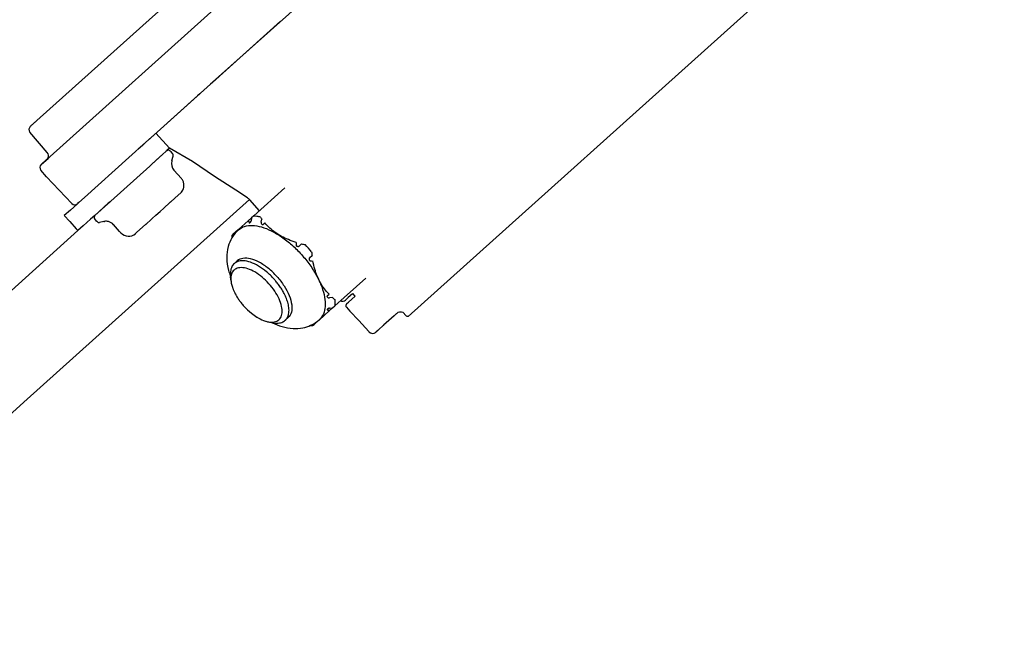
# Model space of a CAD drawing. Header units: millimetres. Extents: x -5775 to 72913, y -36825 to 83180.
# Tile 39 of 48: x 50770 to 50963, y 62581 to 62700. Entities that reach past the tile are written whole.
import ezdxf
from ezdxf.enums import TextEntityAlignment as Align

# ---------------------------------------------------------------- set-up
doc = ezdxf.new("R2010")
doc.units = ezdxf.units.MM
doc.header["$LTSCALE"] = 0.3
doc.layers.add('RLT 1', color=253, linetype='Continuous')
doc.styles.add('Arial', font='arial.ttf', dxfattribs={"width": 0.95, "height": 1.8})

# ---------------------------------------------------------------- blocks, each defined once
blk = doc.blocks.new('RLT1')
at = {"layer": 'RLT 1'}
for p, q in [((42552.8, -86446.41), (42741.22, -86276.95)), ((42636.12, -86385.6), (42585.43, -86431.18)), ((42720.73, -86390.2), (42623.9, -86477.28)), ((42586.49, -86406.69), (42572.94, -86418.88)), ((42572.94, -86418.88), (42549.61, -86439.86)), ((42598.81, -86419.15), (42585.39, -86431.22)), ((42585.01, -86431.56), (42574.51, -86441.01)), ((42585.39, -86431.22), (42585.01, -86431.56)), ((42585.43, -86431.18), (42585.05, -86431.52)), ((42582.51, -86433.81), (42574.53, -86440.99)), ((42582.85, -86433.5), (42582.47, -86433.84)), ((42582.89, -86433.47), (42582.51, -86433.81)), ((42582.85, -86433.5), (42582.85, -86433.5)), ((42582.89, -86433.47), (42582.89, -86433.47)), ((42550.87, -86438.73), (42549.56, -86439.91)), ((42550.8, -86438.8), (42549.56, -86439.91)), ((42549.61, -86439.86), (42549.56, -86439.91)), ((42549.61, -86439.86), (42549.57, -86439.9)), ((42550.87, -86438.73), (42549.61, -86439.86)), ((42552.89, -86445.02), (42549.48, -86441.02)), ((42552.89, -86445.02), (42549.48, -86441.02)), ((42574.53, -86440.99), (42572.31, -86442.99)), ((42574.51, -86441.01), (42572.31, -86442.98)), ((42574.11, -86441.36), (42572.98, -86442.38)), ((42576.95, -86444.19), (42574.27, -86441.22)), ((42572.31, -86442.98), (42568.92, -86446.03)), ((42572.31, -86442.99), (42568.93, -86446.02)), ((42571.61, -86443.61), (42570.75, -86444.39)), ((42572.29, -86443), (42571.61, -86443.61)), ((42568.92, -86446.03), (42560.22, -86453.86)), ((42568.93, -86446.02), (42560.23, -86453.85)), ((42575.56, -86445.44), (42574.14, -86446.72)), ((42575.65, -86445.35), (42574.35, -86446.53)), ((42576.24, -86444.83), (42575.65, -86445.35)), ((42576.4, -86444.69), (42576.24, -86444.83)), ((42576.95, -86444.19), (42576.45, -86444.64)), ((42577.25, -86444.88), (42577.1, -86444.72)), ((42577.25, -86444.88), (42577.1, -86444.72)), ((42577.58, -86445.25), (42577.25, -86444.88)), ((42577.58, -86445.25), (42577.25, -86444.88)), ((42577.42, -86446.57), (42577.68, -86445.74)), ((42577.42, -86446.57), (42577.68, -86445.74)), ((42551.72, -86447.38), (42553.15, -86446.1)), ((42551.72, -86447.38), (42553.15, -86446.1)), ((42551.98, -86447.14), (42553.15, -86446.09)), ((42551.98, -86447.14), (42553.15, -86446.09)), ((42573.05, -86447.7), (42565.38, -86454.59)), ((42573.42, -86447.36), (42573.05, -86447.7)), ((42574.35, -86446.53), (42573.42, -86447.36)), ((42574.14, -86446.72), (42573.42, -86447.36)), ((42552.76, -86449.81), (42551.64, -86448.5)), ((42552.76, -86449.81), (42551.64, -86448.5)), ((42557.73, -86455.05), (42552.76, -86449.81)), ((42557.73, -86455.05), (42552.76, -86449.81)), ((42579.29, -86450.15), (42577.83, -86448.52)), ((42579.29, -86450.15), (42577.83, -86448.52)), ((42579.15, -86452.97), (42578.09, -86453.92)), ((42593.52, -86457.49), (42599.64, -86452)), ((42548.29, -86494.17), (42592.67, -86454.26)), ((42558.84, -86455.09), (42557.45, -86456.34)), ((42559.11, -86454.85), (42558.84, -86455.09)), ((42559.11, -86454.86), (42558.84, -86455.09)), ((42559.11, -86454.86), (42558.84, -86455.09)), ((42559.1, -86454.86), (42558.84, -86455.09)), ((42558.87, -86455.07), (42558.84, -86455.09)), ((42559.11, -86454.86), (42558.87, -86455.07)), ((42558.87, -86455.09), (42558.87, -86455.07)), ((42559.11, -86454.85), (42559.1, -86454.86)), ((42560.23, -86453.85), (42559.11, -86454.85)), ((42560.22, -86453.86), (42559.11, -86454.86)), ((42560.22, -86453.86), (42559.11, -86454.86)), ((42564.23, -86455.63), (42562.82, -86456.9)), ((42564.9, -86455.02), (42563.01, -86456.72)), ((42565.24, -86454.72), (42564.23, -86455.63)), ((42565.24, -86454.72), (42564.9, -86455.02)), ((42565.38, -86454.59), (42565.24, -86454.72)), ((42575.97, -86455.83), (42576.91, -86454.98)), ((42576.91, -86454.98), (42577.1, -86454.82)), ((42577.12, -86454.8), (42577.1, -86454.82)), ((42578.09, -86453.92), (42577.12, -86454.8)), ((42592.27, -86453.93), (42592.27, -86453.93)), ((42594.66, -86456.47), (42592.77, -86454.36)), ((42592.77, -86454.36), (42592.77, -86454.36)), ((42557.45, -86456.34), (42556.25, -86457.43)), ((42556.25, -86457.43), (42557.33, -86458.63)), ((42562.27, -86457.39), (42561.4, -86458.17)), ((42563.01, -86456.72), (42562.27, -86457.39)), ((42562.82, -86456.9), (42562.27, -86457.39)), ((42573.54, -86458.02), (42574.29, -86457.34)), ((42574.29, -86457.34), (42575.08, -86456.63)), ((42575.08, -86456.63), (42575.83, -86455.95)), ((42575.83, -86455.95), (42575.97, -86455.83)), ((42575.83, -86455.95), (42575.97, -86455.83)), ((42593.52, -86457.49), (42593.1, -86457.87)), ((42557.33, -86458.63), (42558.61, -86460.05)), ((42559.99, -86459.45), (42558.92, -86460.4)), ((42561.4, -86458.17), (42559.99, -86459.45)), ((42562.6, -86458.5), (42562.23, -86458.1)), ((42562.6, -86458.5), (42562.72, -86458.51)), ((42562.71, -86458.63), (42562.6, -86458.5)), ((42564.03, -86458.6), (42563.18, -86458.78)), ((42564.03, -86458.6), (42563.18, -86458.78)), ((42564.03, -86458.58), (42564.13, -86458.58)), ((42564.13, -86458.58), (42564.18, -86458.59)), ((42564.94, -86458.63), (42564.97, -86458.63)), ((42567.12, -86460.54), (42565.93, -86459.22)), ((42572.25, -86459.17), (42570.53, -86460.72)), ((42572.27, -86459.16), (42572.25, -86459.17)), ((42572.27, -86459.16), (42573.4, -86458.14)), ((42573.4, -86458.14), (42573.54, -86458.02)), ((42573.4, -86458.14), (42573.54, -86458.02)), ((42592.45, -86458.46), (42590.52, -86460.2)), ((42592.45, -86458.46), (42593.1, -86457.87)), ((42593, -86458.47), (42592.6, -86458.83)), ((42592.87, -86458.75), (42592.74, -86458.87)), ((42593.1, -86457.87), (42593, -86458.47)), ((42595.01, -86458.72), (42595.11, -86458.12)), ((42595.69, -86458.86), (42595.35, -86459.17)), ((42536.25, -86480.79), (42558.92, -86460.4)), ((42558.61, -86460.05), (42558.92, -86460.4)), ((42567.4, -86460.85), (42567.12, -86460.54)), ((42570.53, -86460.72), (42570.22, -86461)), ((42589.29, -86461.3), (42589.22, -86461.36)), ((42589.29, -86461.3), (42589.44, -86461.16)), ((42590.48, -86460.23), (42589.44, -86461.16)), ((42590.5, -86460.21), (42590.48, -86460.23)), ((42590.52, -86460.2), (42590.5, -86460.21)), ((42590.5, -86460.25), (42590.52, -86460.23)), ((42602.95, -86463), (42602.51, -86463.39)), ((42604.55, -86465.67), (42604.99, -86465.28)), ((42589.71, -86466.87), (42590.28, -86466.36)), ((42589.05, -86470.33), (42588.95, -86469.51)), ((42609.47, -86475.23), (42615.58, -86469.73)), ((42608, -86473.24), (42608.34, -86472.93)), ((42612.97, -86472.81), (42612.12, -86473.58)), ((42613.47, -86473.3), (42613, -86472.78)), ((42609.01, -86473.58), (42608.41, -86473.62)), ((42611.89, -86473.78), (42611.57, -86474.07)), ((42611.58, -86474.06), (42611.57, -86474.07)), ((42611.57, -86474.07), (42611.57, -86474.07)), ((42611.89, -86473.78), (42611.58, -86474.06)), ((42612.17, -86474.47), (42611.82, -86474.78)), ((42611.82, -86474.78), (42611.86, -86474.75)), ((42611.83, -86474.77), (42611.82, -86474.78)), ((42611.86, -86474.75), (42612.17, -86474.47)), ((42612.12, -86473.58), (42611.89, -86473.78)), ((42612.84, -86473.86), (42612.17, -86474.47)), ((42613.47, -86473.3), (42612.84, -86473.86)), ((42606.47, -86477.93), (42608.4, -86476.19)), ((42608.02, -86475.86), (42608.15, -86475.74)), ((42608.44, -86475.65), (42608.05, -86476)), ((42608.4, -86476.19), (42609.05, -86475.61)), ((42608.44, -86475.65), (42609.05, -86475.61)), ((42609.05, -86475.61), (42609.47, -86475.23)), ((42611.78, -86475.49), (42612.45, -86476.24)), ((42612.45, -86476.24), (42614.18, -86478.07)), ((42621.55, -86476.79), (42621.21, -86477.1)), ((42621.56, -86476.79), (42621.21, -86477.1)), ((42621.6, -86476.75), (42621.55, -86476.79)), ((42621.6, -86476.75), (42621.56, -86476.79)), ((42621.69, -86476.67), (42621.68, -86476.67)), ((42621.69, -86476.67), (42621.68, -86476.67)), ((42623.48, -86477.12), (42622.94, -86476.51)), ((42596.24, -86478.32), (42597.04, -86478.5)), ((42597.04, -86478.5), (42597.04, -86478.5)), ((42599.74, -86478.02), (42600.31, -86477.52)), ((42599.74, -86478.02), (42599.75, -86478.02)), ((42605.24, -86479.03), (42605.39, -86478.9)), ((42605.39, -86478.9), (42606.43, -86477.97)), ((42606.44, -86477.92), (42606.41, -86477.95)), ((42606.43, -86477.97), (42606.45, -86477.94)), ((42606.45, -86477.94), (42606.47, -86477.93)), ((42616.17, -86480.28), (42614.18, -86478.07)), ((42619.08, -86479.01), (42619.03, -86479.06)), ((42619.08, -86479.01), (42619.03, -86479.06)), ((42621.16, -86477.14), (42619.08, -86479.01)), ((42621.16, -86477.14), (42619.08, -86479.01)), ((42621.21, -86477.1), (42621.16, -86477.14)), ((42621.21, -86477.1), (42621.16, -86477.14)), ((42623.48, -86477.12), (42623.48, -86477.12)), ((42623.5, -86477.14), (42623.48, -86477.12)), ((42605.17, -86479.1), (42605.24, -86479.03)), ((42617.93, -86480.05), (42617.58, -86480.36)), ((42617.92, -86480.05), (42617.9, -86480.07)), ((42618.16, -86479.84), (42617.92, -86480.05)), ((42618.16, -86479.84), (42617.93, -86480.05)), ((42618.19, -86479.82), (42618.16, -86479.84)), ((42618.19, -86479.82), (42618.16, -86479.84)), ((42618.93, -86479.15), (42618.19, -86479.82)), ((42618.93, -86479.15), (42618.19, -86479.82)), ((42619.03, -86479.06), (42618.93, -86479.15)), ((42619.03, -86479.06), (42618.93, -86479.15)), ((42548.29, -86494.17), (42499.45, -86538.09))]:
    blk.add_line(p, q, dxfattribs=at)
for points in [[(42592.27, -86453.93), (42589.97, -86452.46), (42585.79, -86449.71), (42581.5, -86446.81), (42576.95, -86444.19)], [(42592.77, -86454.36), (42592.67, -86454.25), (42592.55, -86454.15), (42592.45, -86454.06), (42592.36, -86453.99), (42592.27, -86453.93)], [(42623.9, -86477.28), (42623.9, -86477.28), (42623.84, -86477.28), (42623.74, -86477.27), (42623.59, -86477.21), (42623.5, -86477.14)]]:
    blk.add_lwpolyline(points, dxfattribs=at)
for centre, radius, start, end in [((42550.09, -86440.5), 0.8, 131.966, 220.466), ((42550.09, -86440.5), 0.8, 131.966, 220.466), ((42552.13, -86445.67), 1, 311.966, 337.2516), ((42552.13, -86445.67), 1, 311.966, 337.2516), ((42552.13, -86445.67), 1, 337.2516, 40.466), ((42552.13, -86445.67), 1, 337.2516, 40.466), ((42576.73, -86445.06), 0.5, 41.966, 131.966), ((42576.73, -86445.06), 0.5, 41.966, 131.966), ((42577.21, -86445.59), 0.5, 341.966, 41.966), ((42577.21, -86445.59), 0.5, 341.966, 41.966), ((42552.25, -86447.98), 0.8, 131.966, 220.466), ((42552.25, -86447.98), 0.8, 131.966, 220.466), ((42579.32, -86447.18), 2, 165.5688, 221.5745), ((42579.32, -86447.18), 2, 165.5998, 221.5692), ((42579.32, -86447.18), 2, 161.966, 165.5688), ((42579.32, -86447.18), 2, 161.966, 165.5998), ((42579.32, -86447.18), 2, 221.5745, 221.966), ((42579.32, -86447.18), 2, 221.5692, 221.966), ((42577.81, -86451.49), 2, 33.2077, 41.966), ((42577.81, -86451.49), 2, 33.2387, 41.966), ((42577.81, -86451.49), 2, 338.8457, 33.2077), ((42577.81, -86451.49), 2, 338.8531, 33.2387), ((42577.81, -86451.49), 2, 311.966, 337.6803), ((42577.81, -86451.49), 2, 311.966, 337.6803), ((42577.81, -86451.49), 2, 337.6803, 338.8457), ((42577.81, -86451.49), 2, 337.6803, 338.8531), ((42558.31, -86454.5), 0.8, 223.466, 311.966), ((42558.31, -86454.5), 0.8, 223.466, 311.966), ((42562.61, -86457.76), 0.5, 131.966, 221.966), ((42562.61, -86457.76), 0.5, 131.966, 221.966), ((42606.49, -86449.87), 14.06, 213.6128, 215.954), ((42563.08, -86458.29), 0.5, 221.966, 281.966), ((42563.08, -86458.29), 0.5, 221.966, 281.966), ((42564.45, -86460.56), 2, 97.7326, 101.966), ((42564.45, -86460.56), 2, 97.6999, 101.966), ((42564.45, -86460.56), 2, 75.6983, 97.7326), ((42564.45, -86460.56), 2, 75.7066, 97.6999), ((42564.45, -86460.56), 2, 41.966, 75.6983), ((42564.45, -86460.56), 2, 41.966, 75.7066), ((42613.3, -86450.19), 22.42, 201.6378, 202.6563), ((42605.06, -86451.53), 12.51, 216.8178, 217.6578), ((42568.89, -86459.51), 2, 221.966, 311.966), ((42568.89, -86459.51), 2, 221.966, 311.966), ((42596, -86461.83), 6.8, 176.0276, 178.6372), ((42595.11, -86465.26), 6.81, 132.686, 147.6833), ((42592.39, -86462.3), 2.79, 131.6526, 131.9659), ((42596.36, -86461.84), 7.15, 178.6211, 179.2661), ((42596.54, -86461.85), 7.33, 179.267, 180.1162), ((42595.16, -86465.29), 6.86, 149.4054, 149.6899), ((42595.14, -86465.28), 6.84, 148.7761, 149.4056), ((42595.12, -86465.27), 6.82, 148.4738, 148.776), ((42595.12, -86465.27), 6.82, 147.663, 148.4736), ((42650.02, -86463.99), 48.17, 178.4736, 179.0854), ((42607.47, -86442.83), 21.32, 255.1337, 255.7223), ((42608.88, -86438.59), 25.12, 256.3259, 257.9159), ((42584.63, -86481.53), 26.43, 39.8831, 44.0489), ((42629.89, -86461.95), 25.12, 186.0161, 187.6061), ((42625.53, -86462.91), 21.32, 188.2097, 188.7983), ((42608.98, -86418.36), 48.17, 264.8466, 265.4584), ((42601.26, -86464.85), 13.14, 199.6642, 200.7565), ((42596.47, -86469.14), 7.53, 198.493, 200.0888), ((42598.9, -86468.09), 10.18, 207.5909, 208.2277), ((42599.11, -86467.98), 10.41, 208.2291, 209.2308), ((42600.76, -86466.96), 12.35, 215.1298, 215.7695), ((42600.84, -86466.91), 12.45, 215.7698, 216.5959), ((42600.92, -86466.84), 12.56, 216.596, 217.4639), ((42601.01, -86466.77), 12.67, 217.4638, 218.2333), ((42601.23, -86466.6), 12.96, 218.2442, 221.9768), ((42616.62, -86464.39), 12.51, 226.2742, 227.1142), ((42618.43, -86463.14), 14.06, 227.978, 230.3192), ((42611.03, -86473.47), 0.8, 240.9423, 311.966), ((42612.15, -86475.16), 0.5, 131.9658, 221.466), ((42601.05, -86466.77), 12.71, 221.9321, 231.0563), ((42618.83, -86456.34), 22.42, 241.2757, 242.2942), ((42622.44, -86477.6), 1.19, 65.3283, 134.785), ((42599.14, -86469.32), 9.52, 238.0789, 239.3834), ((42597.24, -86473.84), 4.59, 253.2957, 257.3832), ((42603.06, -86466.59), 13.32, 243.6136, 243.9473), ((42601.89, -86472.77), 6.88, 294.273, 294.5606), ((42601.9, -86472.78), 6.86, 294.5605, 295.1712), ((42601.91, -86472.81), 6.83, 295.1711, 295.9792), ((42601.92, -86472.82), 6.82, 295.9796, 296.2776), ((42601.92, -86472.83), 6.81, 296.2602, 311.2478), ((42604.57, -86475.85), 2.79, 311.9661, 312.2794), ((42605.46, -86471.77), 7.33, 263.8158, 264.665), ((42605.45, -86471.95), 7.15, 264.6659, 265.3109), ((42605.42, -86472.3), 6.8, 265.2948, 267.9043), ((42616.92, -86479.62), 1, 221.966, 311.966)]:
    blk.add_arc(centre, radius, start, end, dxfattribs=at)
for points, start_tangent, end_tangent in [([(42593.52, -86457.49), (42594.14, -86457.54), (42594.79, -86457.65)], (0.999342, -0.036265), (0.979552, -0.201192)), ([(42590.53, -86460.22), (42591.71, -86459.56), (42593.23, -86459.38), (42595.02, -86459.67), (42596.98, -86460.44), (42599.02, -86461.65), (42601.03, -86463.22), (42602.91, -86465.09), (42604.57, -86467.16), (42605.92, -86469.33), (42606.9, -86471.48), (42607.46, -86473.51), (42607.57, -86475.32), (42607.22, -86476.82), (42606.45, -86477.91)], (0.747187, 0.664614), (-0.739874, -0.672745)), ([(42592.6, -86458.83), (42592.64, -86458.88), (42592.69, -86458.9), (42592.74, -86458.87)], (0.385321, -0.922782), (0.743542, 0.668689)), ([(42592.87, -86458.75), (42592.92, -86458.69), (42592.97, -86458.59), (42593, -86458.47)], (0.743542, 0.668689), (0.17468, 0.984625)), ([(42595.01, -86458.72), (42595, -86458.84), (42595.01, -86458.95), (42595.05, -86459.02)], (-0.17468, -0.984625), (0.599295, -0.800528)), ([(42595.16, -86459.17), (42595.21, -86459.21), (42595.28, -86459.21), (42595.35, -86459.17)], (0.610966, -0.791657), (0.743542, 0.668689)), ([(42601.87, -86462.71), (42600.34, -86462.17), (42598.98, -86461.53), (42597.76, -86460.78), (42596.67, -86459.89), (42595.69, -86458.86)], (-0.958039, 0.286639), (-0.644847, 0.764312)), ([(42589.23, -86461.82), (42588.51, -86463.54), (42588.23, -86465.75), (42588.58, -86468.27), (42588.89, -86469.27)], (-0.50468, -0.863306), (0.336468, -0.941695)), ([(42601.86, -86463.22), (42601.88, -86463.32), (42601.93, -86463.39), (42602, -86463.43)], (-0.015874, -0.999874), (0.966519, -0.256597)), ([(42602.22, -86463.49), (42602.31, -86463.49), (42602.41, -86463.46), (42602.51, -86463.39)], (0.969104, -0.246654), (0.743542, 0.668689)), ([(42589.71, -86466.87), (42589.21, -86467.53), (42588.95, -86468.43), (42588.95, -86469.51)], (-0.743542, -0.668689), (0.117407, -0.993084)), ([(42590.29, -86466.51), (42589.72, -86466.87)], (-0.923577, -0.383412), (-0.747645, -0.664099)), ([(42598.08, -86469.43), (42596.4, -86467.83), (42594.6, -86466.63), (42592.88, -86465.95), (42591.39, -86465.86), (42590.28, -86466.36)], (-0.668689, 0.743542), (-0.743542, -0.668689)), ([(42597.52, -86469.94), (42596.04, -86468.5), (42594.45, -86467.37), (42592.89, -86466.63), (42591.46, -86466.34), (42590.29, -86466.51)], (-0.668689, 0.743542), (-0.923577, -0.383412)), ([(42604.55, -86465.67), (42604.48, -86465.76), (42604.44, -86465.85), (42604.43, -86465.95)], (-0.743542, -0.668689), (0.142829, -0.989747)), ([(42604.46, -86466.17), (42604.49, -86466.25), (42604.56, -86466.3), (42604.66, -86466.33)], (0.15299, -0.988228), (0.99595, -0.08991)), ([(42608.34, -86472.93), (42607.42, -86471.84), (42606.66, -86470.67), (42606.03, -86469.38), (42605.54, -86467.95), (42605.17, -86466.37)], (-0.691864, 0.722028), (-0.18376, 0.982971)), ([(42596.51, -86470.84), (42595.17, -86469.55), (42593.74, -86468.54), (42592.34, -86467.9), (42591.07, -86467.68), (42590.05, -86467.89), (42589.35, -86468.51), (42589.04, -86469.51)], (-0.668689, 0.743542), (-0.099904, -0.994997)), ([(42589.04, -86469.51), (42589.05, -86470.33)], (-0.099904, -0.994997), (0.118833, -0.992914)), ([(42589.05, -86470.34), (42589.11, -86470.71), (42589.33, -86471.53)], (0.121389, -0.992605), (0.317054, -0.948408)), ([(42597.05, -86478.42), (42598.07, -86478.21), (42598.77, -86477.58), (42599.09, -86476.59), (42599, -86475.31), (42598.51, -86473.84), (42597.66, -86472.31), (42596.51, -86470.84)], (0.99998, -0.006291), (-0.668689, 0.743542)), ([(42600.18, -86477.46), (42600.39, -86476.84), (42600.46, -86475.8), (42600.28, -86474.75), (42599.95, -86473.74), (42599.52, -86472.8), (42599.04, -86471.94), (42598.53, -86471.19), (42598.02, -86470.52), (42597.52, -86469.94)], (0.458823, 0.888528), (-0.668689, 0.743542)), ([(42598.08, -86469.43), (42599.5, -86471.28), (42600.5, -86473.19), (42600.99, -86474.98), (42600.93, -86476.47), (42600.31, -86477.52)], (0.668689, -0.743542), (-0.743542, -0.668689)), ([(42589.4, -86471.73), (42589.6, -86472.22), (42589.88, -86472.81)], (0.343343, -0.93921), (0.44654, -0.894764)), ([(42590.02, -86473.07), (42590.45, -86473.78), (42590.65, -86474.07)], (0.488292, -0.87268), (0.575425, -0.817855)), ([(42608, -86473.24), (42607.95, -86473.3), (42607.94, -86473.37), (42607.98, -86473.43)], (-0.743542, -0.668689), (0.722637, -0.691228)), ([(42608.11, -86473.55), (42608.19, -86473.6), (42608.29, -86473.62), (42608.41, -86473.62)], (0.732692, -0.68056), (0.997574, 0.069618)), ([(42609.45, -86473.96), (42609.49, -86474.61), (42609.47, -86475.23)], (0.096517, -0.995331), (-0.069578, -0.997577)), ([(42593.07, -86476.65), (42594.11, -86477.4)], (0.779044, -0.62697), (0.848807, -0.528702)), ([(42608.02, -86475.86), (42607.99, -86475.91), (42608, -86475.96), (42608.05, -86476)], (-0.743542, -0.668689), (0.87688, -0.480709)), ([(42608.44, -86475.65), (42608.32, -86475.67), (42608.22, -86475.7), (42608.15, -86475.74)], (-0.997574, -0.069618), (-0.743542, -0.668689)), ([(42594.3, -86477.51), (42594.41, -86477.57), (42595.85, -86478.22), (42595.92, -86478.24)], (0.860623, -0.509242), (0.958627, -0.284665)), ([(42596.24, -86478.32), (42597.05, -86478.42)], (0.974789, -0.22313), (0.99998, -0.006291)), ([(42597.04, -86478.5), (42598.12, -86478.62), (42599.03, -86478.45), (42599.74, -86478.02)], (0.975109, -0.221727), (0.743542, 0.668689)), ([(42597.21, -86478.56), (42599.09, -86479.29), (42601.27, -86479.67), (42603.19, -86479.53), (42604.72, -86479.04)], (0.898401, -0.439176), (0.911597, 0.411085)), ([(42599.75, -86478.02), (42599.99, -86477.76), (42600.18, -86477.46)], (0.745122, 0.666928), (0.458823, 0.888528))]:
    blk.add_spline(points, degree=3, dxfattribs=dict(at, start_tangent=start_tangent, end_tangent=end_tangent))
at = {"layer": 'RLT 1', "ltscale": 10, "style": 'Arial'}
blk.add_attdef('TYP', text='', height=40, rotation=311.966, dxfattribs=at).set_placement((42994.84, -86739.48), align=Align.MIDDLE_CENTER)

msp = doc.modelspace()

# ---------------------------------------------------------------- block references
at = {"layer": 'RLT 1'}
msp.add_blockref('RLT1', (8222.27, 149119.11, -91039), dxfattribs=at)

doc.saveas('drawing.dxf')
